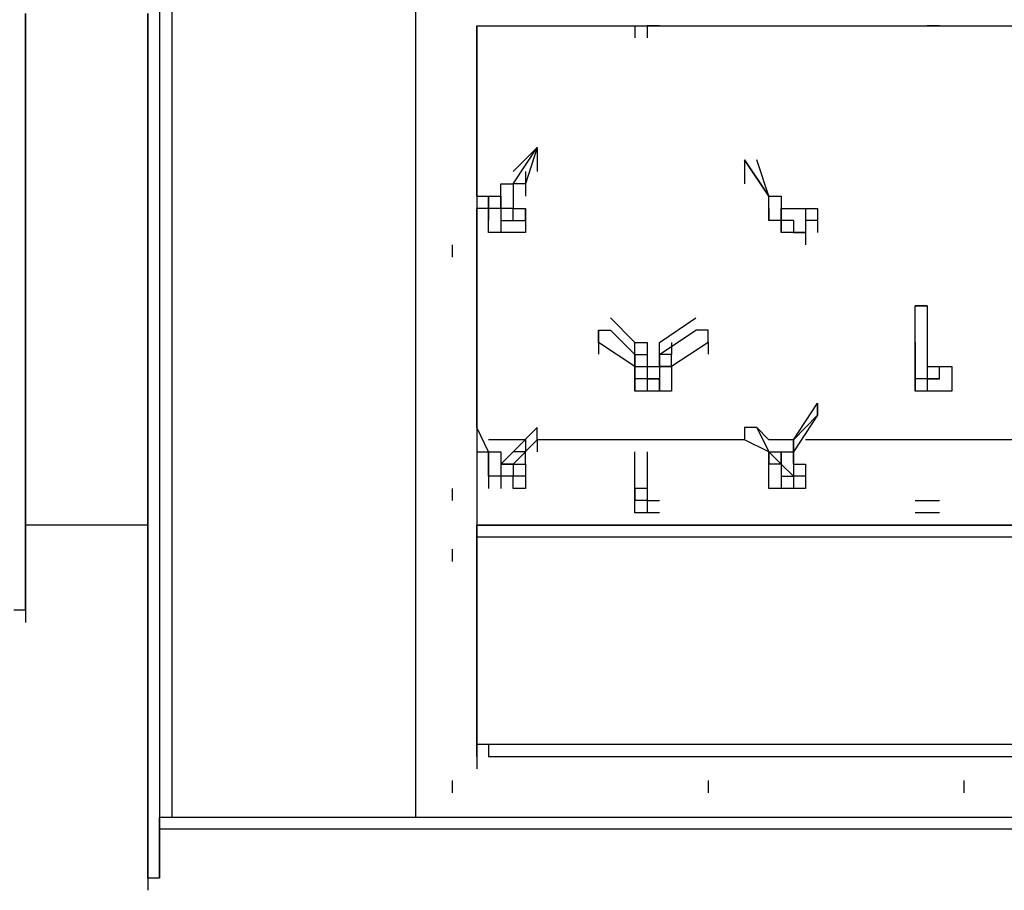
# Model space of a CAD drawing. Header units: inches. Extents: x -52 to 2304, y -1039 to 838.
# Tile 93 of 118: x 1053 to 1084, y 392 to 420. Entities that reach past the tile are written whole.
import ezdxf

# ---------------------------------------------------------------- set-up
doc = ezdxf.new("R2010")
doc.units = ezdxf.units.IN
doc.header["$MEASUREMENT"] = 0
doc.layers.add('DRYER-TRAIN', color=7, linetype='Continuous')

msp = doc.modelspace()

# ---------------------------------------------------------------- linework, layer by layer
at = {"layer": 'DRYER-TRAIN'}
for p, q in [((1065.288, 421.44), (1065.288, 393.936)), ((1057.032, 420.264), (1057.032, 419.472)), ((1057.428, 420.264), (1057.428, 419.472)), ((1052.712, 419.868), (1052.712, 419.088)), ((1052.712, 419.088), (1052.712, 419.868)), ((1052.712, 419.472), (1052.712, 419.868)), ((1052.712, 419.088), (1052.712, 419.868)), ((1056.648, 419.868), (1056.648, 419.088)), ((1056.648, 419.088), (1056.648, 419.868)), ((1056.648, 419.088), (1056.648, 419.868)), ((1057.032, 419.868), (1057.032, 419.088)), ((1052.712, 418.692), (1052.712, 419.472)), ((1057.032, 419.472), (1057.032, 418.692)), ((1057.428, 419.472), (1057.428, 419.088)), ((1067.256, 419.472), (1067.256, 419.088)), ((1067.256, 419.472), (1067.256, 419.088)), ((1067.256, 419.472), (1067.256, 419.088)), ((1067.256, 419.472), (1067.256, 419.088)), ((1067.256, 419.472), (1115.184, 419.472)), ((1067.256, 413.976), (1067.256, 419.472)), ((1067.256, 419.472), (1067.256, 403.368)), ((1067.256, 419.472), (1067.256, 419.088)), ((1072.356, 419.472), (1072.356, 419.088)), ((1072.356, 419.472), (1072.356, 419.088)), ((1072.356, 419.472), (1072.356, 419.088)), ((1072.752, 419.472), (1072.752, 419.088)), ((1073.148, 419.472), (1072.752, 419.472)), ((1073.148, 419.472), (1072.752, 419.472)), ((1072.752, 419.472), (1072.752, 419.088)), ((1082.184, 419.472), (1081.788, 419.472)), ((1052.712, 419.088), (1052.712, 418.296)), ((1052.712, 418.296), (1052.712, 419.088)), ((1052.712, 418.296), (1052.712, 419.088)), ((1056.648, 419.088), (1056.648, 418.692)), ((1056.648, 418.296), (1056.648, 419.088)), ((1056.648, 418.296), (1056.648, 419.088)), ((1057.032, 419.088), (1057.032, 418.692)), ((1057.428, 419.088), (1057.428, 418.296)), ((1052.712, 418.296), (1052.712, 418.692)), ((1056.648, 418.692), (1056.648, 417.912)), ((1057.032, 418.692), (1057.032, 417.912)), ((1057.032, 418.692), (1057.032, 417.912)), ((1052.712, 418.296), (1052.712, 417.912)), ((1052.712, 417.912), (1052.712, 418.296)), ((1052.712, 417.516), (1052.712, 418.296)), ((1052.712, 417.912), (1052.712, 418.296)), ((1056.648, 417.516), (1056.648, 418.296)), ((1056.648, 417.516), (1056.648, 418.296)), ((1057.428, 418.296), (1057.428, 417.516)), ((1052.712, 417.912), (1052.712, 417.12)), ((1052.712, 417.912), (1052.712, 417.516)), ((1052.712, 417.12), (1052.712, 417.912)), ((1052.712, 417.12), (1052.712, 417.912)), ((1056.648, 417.912), (1056.648, 417.12)), ((1057.032, 417.912), (1057.032, 417.12)), ((1057.032, 417.912), (1057.032, 417.12)), ((1052.712, 417.12), (1052.712, 417.516)), ((1056.648, 416.724), (1056.648, 417.516)), ((1056.648, 416.724), (1056.648, 417.516)), ((1057.428, 417.516), (1057.428, 416.724)), ((1052.712, 417.12), (1052.712, 416.724)), ((1052.712, 416.724), (1052.712, 417.12)), ((1052.712, 416.724), (1052.712, 417.12)), ((1052.712, 416.724), (1052.712, 417.12)), ((1056.648, 417.12), (1056.648, 416.34)), ((1057.032, 417.12), (1057.032, 416.34)), ((1057.032, 417.12), (1057.032, 416.724)), ((1057.032, 417.12), (1057.032, 416.724)), ((1052.712, 416.724), (1052.712, 415.944)), ((1052.712, 415.944), (1052.712, 416.724)), ((1052.712, 415.944), (1052.712, 416.724)), ((1052.712, 415.944), (1052.712, 416.724)), ((1056.648, 415.944), (1056.648, 416.724)), ((1056.648, 415.944), (1056.648, 416.724)), ((1057.032, 416.724), (1057.032, 415.944)), ((1057.428, 416.724), (1057.428, 416.34)), ((1056.648, 416.34), (1056.648, 415.548)), ((1057.032, 416.34), (1057.032, 415.548)), ((1057.428, 416.34), (1057.428, 415.548)), ((1052.712, 415.944), (1052.712, 415.548)), ((1052.712, 415.548), (1052.712, 415.944)), ((1052.712, 415.548), (1052.712, 415.944)), ((1052.712, 415.548), (1052.712, 415.944)), ((1056.648, 415.548), (1056.648, 415.944)), ((1056.648, 415.548), (1056.648, 415.944)), ((1057.032, 415.944), (1057.032, 415.152)), ((1052.712, 415.548), (1052.712, 414.768)), ((1052.712, 414.768), (1052.712, 415.548)), ((1052.712, 415.152), (1052.712, 415.548)), ((1052.712, 414.768), (1052.712, 415.548)), ((1056.648, 415.548), (1056.648, 415.152)), ((1056.648, 414.768), (1056.648, 415.548)), ((1056.648, 414.768), (1056.648, 415.548)), ((1057.032, 415.548), (1057.032, 415.152)), ((1057.428, 415.548), (1057.428, 414.768)), ((1068.432, 414.372), (1069.212, 415.548)), ((1068.432, 414.768), (1069.212, 415.548)), ((1068.432, 414.372), (1069.212, 415.548)), ((1069.212, 415.548), (1068.828, 414.372)), ((1069.212, 415.548), (1068.828, 414.372)), ((1069.212, 415.548), (1069.212, 415.152)), ((1052.712, 414.372), (1052.712, 415.152)), ((1056.648, 415.152), (1056.648, 414.372)), ((1057.032, 415.152), (1057.032, 414.372)), ((1057.032, 415.152), (1057.032, 414.768)), ((1069.212, 415.152), (1069.212, 414.768)), ((1069.212, 415.152), (1069.212, 414.768)), ((1075.896, 415.152), (1076.676, 413.976)), ((1076.676, 413.976), (1075.896, 415.152)), ((1075.896, 415.152), (1076.676, 413.976)), ((1075.896, 415.152), (1075.896, 414.768)), ((1076.676, 413.976), (1076.292, 415.152)), ((1076.676, 413.976), (1076.292, 415.152)), ((1052.712, 414.768), (1052.712, 414.372)), ((1052.712, 414.372), (1052.712, 414.768)), ((1052.712, 414.372), (1052.712, 414.768)), ((1056.648, 413.976), (1056.648, 414.768)), ((1056.648, 413.976), (1056.648, 414.768)), ((1057.032, 414.768), (1057.032, 413.976)), ((1057.428, 414.768), (1057.428, 414.372)), ((1068.828, 414.768), (1068.828, 414.372)), ((1075.896, 414.768), (1075.896, 414.372)), ((1052.712, 414.372), (1052.712, 413.58)), ((1052.712, 413.58), (1052.712, 414.372)), ((1052.712, 413.976), (1052.712, 414.372)), ((1052.712, 413.58), (1052.712, 414.372)), ((1056.648, 414.372), (1056.648, 413.58)), ((1057.032, 414.372), (1057.032, 413.58)), ((1057.428, 414.372), (1057.428, 413.58)), ((1068.036, 413.976), (1068.036, 414.372)), ((1068.036, 414.372), (1068.432, 414.372)), ((1068.036, 413.976), (1068.036, 414.372)), ((1068.036, 414.372), (1068.432, 414.372)), ((1068.828, 414.372), (1068.432, 414.372)), ((1068.432, 414.372), (1068.432, 413.976)), ((1068.828, 414.372), (1068.432, 414.372)), ((1068.432, 414.372), (1068.432, 413.976)), ((1068.828, 414.372), (1068.432, 414.372)), ((1068.432, 414.372), (1068.432, 413.976)), ((1068.828, 414.372), (1068.828, 413.976)), ((1052.712, 413.58), (1052.712, 413.976)), ((1056.648, 413.196), (1056.648, 413.976)), ((1056.648, 413.196), (1056.648, 413.976)), ((1057.032, 413.976), (1057.032, 413.196)), ((1067.256, 413.976), (1067.64, 413.976)), ((1067.256, 413.976), (1067.64, 413.976)), ((1067.256, 413.976), (1067.64, 413.976)), ((1067.64, 413.976), (1068.036, 413.976)), ((1067.64, 413.976), (1068.036, 413.976)), ((1067.64, 413.58), (1067.64, 413.976)), ((1067.64, 413.976), (1067.64, 413.58)), ((1067.64, 413.976), (1067.64, 413.58)), ((1067.64, 413.976), (1067.64, 413.58)), ((1067.64, 413.58), (1067.64, 413.976)), ((1067.64, 413.976), (1067.64, 413.58)), ((1068.036, 413.58), (1068.036, 413.976)), ((1068.036, 413.976), (1068.036, 413.58)), ((1068.036, 413.976), (1068.036, 413.58)), ((1068.036, 413.58), (1068.036, 413.976)), ((1068.036, 413.976), (1068.036, 413.58)), ((1068.036, 413.976), (1068.036, 413.58)), ((1068.432, 413.976), (1068.432, 413.58)), ((1068.432, 413.976), (1068.432, 413.58)), ((1068.432, 413.976), (1068.432, 413.58)), ((1068.432, 413.976), (1068.432, 413.58)), ((1068.432, 413.976), (1068.432, 413.58)), ((1068.432, 413.976), (1068.432, 413.58)), ((1068.432, 413.976), (1068.432, 413.58)), ((1068.432, 413.976), (1068.432, 413.58)), ((1068.432, 413.976), (1068.432, 413.58)), ((1068.432, 413.976), (1068.432, 413.58)), ((1068.432, 413.976), (1068.432, 413.58)), ((1076.676, 413.976), (1077.072, 413.976)), ((1076.676, 413.58), (1076.676, 413.976)), ((1076.676, 413.976), (1077.072, 413.976)), ((1076.676, 413.58), (1076.676, 413.976)), ((1077.072, 413.976), (1077.072, 413.58)), ((1077.072, 413.976), (1077.072, 413.58)), ((1052.712, 413.58), (1052.712, 413.196)), ((1052.712, 413.196), (1052.712, 413.58)), ((1052.712, 413.196), (1052.712, 413.58)), ((1052.712, 413.196), (1052.712, 413.58)), ((1056.648, 413.58), (1056.648, 412.8)), ((1057.032, 413.58), (1057.032, 412.8)), ((1057.428, 413.58), (1057.428, 412.8)), ((1067.64, 413.58), (1067.256, 413.58)), ((1067.64, 413.58), (1067.256, 413.58)), ((1067.256, 413.196), (1067.256, 413.58)), ((1067.64, 413.196), (1067.64, 413.58)), ((1067.64, 413.58), (1067.64, 413.196)), ((1067.64, 413.58), (1067.64, 413.196)), ((1067.64, 413.196), (1067.64, 413.58)), ((1067.64, 413.58), (1067.64, 413.196)), ((1068.036, 413.58), (1067.64, 413.58)), ((1068.036, 413.58), (1067.64, 413.58)), ((1067.64, 413.58), (1067.64, 413.196)), ((1068.036, 413.58), (1067.64, 413.58)), ((1068.036, 413.58), (1067.64, 413.58)), ((1068.432, 413.58), (1068.036, 413.58)), ((1068.036, 413.58), (1068.036, 413.196)), ((1068.036, 413.58), (1068.036, 413.196)), ((1068.432, 413.58), (1068.036, 413.58)), ((1068.036, 413.58), (1068.036, 413.196)), ((1068.036, 413.58), (1068.036, 413.196)), ((1068.432, 413.58), (1068.828, 413.58)), ((1068.432, 413.196), (1068.432, 413.58)), ((1068.432, 413.58), (1068.828, 413.58)), ((1068.432, 413.58), (1068.828, 413.58)), ((1068.432, 413.196), (1068.432, 413.58)), ((1068.828, 413.58), (1068.828, 413.196)), ((1068.828, 413.58), (1068.828, 413.196)), ((1068.828, 413.58), (1068.828, 413.196)), ((1068.828, 413.196), (1068.828, 413.58)), ((1068.828, 413.196), (1068.828, 413.58)), ((1076.676, 413.196), (1076.676, 413.58)), ((1076.676, 413.58), (1076.676, 413.196)), ((1076.676, 413.196), (1076.676, 413.58)), ((1076.676, 413.58), (1076.676, 413.196)), ((1076.676, 413.58), (1076.676, 413.196)), ((1076.676, 413.58), (1076.676, 413.196)), ((1076.676, 413.58), (1076.676, 413.196)), ((1076.676, 413.58), (1076.676, 413.196)), ((1076.676, 413.58), (1076.676, 413.196)), ((1077.072, 413.58), (1077.468, 413.58)), ((1077.072, 413.58), (1077.072, 413.196)), ((1077.072, 413.58), (1077.072, 413.196)), ((1077.072, 413.58), (1077.072, 413.196)), ((1077.072, 413.58), (1077.468, 413.58)), ((1077.072, 413.58), (1077.072, 413.196)), ((1077.072, 413.58), (1077.072, 413.196)), ((1077.072, 413.58), (1077.072, 413.196)), ((1077.072, 413.196), (1077.072, 413.58)), ((1077.072, 413.58), (1077.072, 413.196)), ((1077.072, 413.196), (1077.072, 413.58)), ((1077.468, 413.58), (1077.864, 413.58)), ((1077.468, 413.58), (1077.864, 413.58)), ((1077.864, 413.58), (1077.864, 413.196)), ((1077.864, 413.58), (1078.248, 413.58)), ((1077.864, 413.58), (1078.248, 413.58)), ((1077.864, 413.58), (1077.864, 413.196)), ((1077.864, 413.58), (1078.248, 413.58)), ((1078.248, 413.58), (1078.248, 413.196)), ((1078.248, 413.58), (1078.248, 413.196)), ((1052.712, 413.196), (1052.712, 412.8)), ((1052.712, 412.8), (1052.712, 413.196)), ((1052.712, 412.404), (1052.712, 413.196)), ((1052.712, 412.8), (1052.712, 413.196)), ((1056.648, 412.8), (1056.648, 413.196)), ((1056.648, 412.8), (1056.648, 413.196)), ((1057.032, 413.196), (1057.032, 412.8)), ((1067.256, 412.8), (1067.256, 413.196)), ((1067.64, 412.8), (1067.64, 413.196)), ((1067.64, 412.8), (1067.64, 413.196)), ((1068.036, 413.196), (1068.432, 413.196)), ((1068.036, 413.196), (1068.432, 413.196)), ((1068.036, 413.196), (1068.036, 412.8)), ((1068.036, 413.196), (1068.036, 412.8)), ((1068.432, 413.196), (1068.828, 413.196)), ((1068.432, 413.196), (1068.828, 413.196)), ((1068.828, 413.196), (1068.828, 412.8)), ((1068.828, 413.196), (1068.828, 412.8)), ((1077.072, 413.196), (1076.676, 413.196)), ((1077.072, 413.196), (1076.676, 413.196)), ((1077.468, 413.196), (1077.072, 413.196)), ((1077.072, 412.8), (1077.072, 413.196)), ((1077.072, 413.196), (1077.072, 412.8)), ((1077.072, 413.196), (1077.072, 412.8)), ((1077.072, 412.8), (1077.072, 413.196)), ((1077.468, 413.196), (1077.072, 413.196)), ((1077.072, 412.8), (1077.072, 413.196)), ((1077.072, 413.196), (1077.072, 412.8)), ((1077.468, 413.196), (1077.072, 413.196)), ((1077.072, 413.196), (1077.072, 412.8)), ((1077.072, 413.196), (1077.072, 412.8)), ((1077.468, 413.196), (1077.072, 413.196)), ((1077.468, 413.196), (1077.468, 412.8)), ((1077.468, 413.196), (1077.468, 412.8)), ((1077.468, 413.196), (1077.468, 412.8)), ((1077.468, 413.196), (1077.468, 412.8)), ((1077.468, 413.196), (1077.468, 412.8)), ((1077.468, 413.196), (1077.468, 412.8)), ((1077.468, 413.196), (1077.468, 412.8)), ((1077.468, 413.196), (1077.468, 412.8)), ((1077.468, 413.196), (1077.468, 412.8)), ((1077.468, 413.196), (1077.468, 412.8)), ((1077.864, 413.196), (1077.864, 412.8)), ((1078.248, 413.196), (1077.864, 413.196)), ((1077.864, 413.196), (1077.864, 412.8)), ((1078.248, 413.196), (1077.864, 413.196)), ((1078.248, 413.196), (1078.248, 412.8)), ((1078.248, 413.196), (1078.248, 412.8)), ((1052.712, 412.8), (1052.712, 412.008)), ((1052.712, 412.008), (1052.712, 412.8)), ((1052.712, 412.008), (1052.712, 412.8)), ((1056.648, 412.8), (1056.648, 412.404)), ((1056.648, 412.008), (1056.648, 412.8)), ((1056.648, 412.008), (1056.648, 412.8)), ((1057.032, 412.8), (1057.032, 412.404)), ((1057.032, 412.8), (1057.032, 412.008)), ((1057.428, 412.8), (1057.428, 412.404)), ((1067.256, 412.404), (1067.256, 412.8)), ((1068.036, 412.8), (1067.64, 412.8)), ((1068.036, 412.8), (1067.64, 412.8)), ((1068.432, 412.8), (1068.036, 412.8)), ((1068.432, 412.8), (1068.036, 412.8)), ((1068.828, 412.8), (1068.432, 412.8)), ((1068.828, 412.8), (1068.432, 412.8)), ((1077.468, 412.8), (1077.072, 412.8)), ((1077.468, 412.8), (1077.072, 412.8)), ((1077.468, 412.8), (1077.072, 412.8)), ((1077.864, 412.8), (1077.468, 412.8)), ((1077.864, 412.8), (1077.468, 412.8)), ((1077.864, 412.8), (1077.468, 412.8)), ((1077.468, 412.8), (1077.864, 412.8)), ((1077.468, 412.8), (1077.864, 412.8)), ((1077.864, 412.8), (1077.864, 412.404)), ((1052.712, 412.008), (1052.712, 412.404)), ((1056.648, 412.404), (1056.648, 411.624)), ((1057.032, 412.404), (1057.032, 411.624)), ((1057.428, 412.404), (1057.428, 411.624)), ((1066.464, 412.404), (1066.464, 412.008)), ((1066.464, 412.404), (1066.464, 412.008)), ((1067.256, 412.008), (1067.256, 412.404)), ((1052.712, 412.008), (1052.712, 411.624)), ((1052.712, 412.008), (1052.712, 411.228)), ((1052.712, 411.624), (1052.712, 412.008)), ((1052.712, 411.624), (1052.712, 412.008)), ((1052.712, 411.624), (1052.712, 412.008)), ((1056.648, 411.228), (1056.648, 412.008)), ((1056.648, 411.228), (1056.648, 412.008)), ((1057.032, 412.008), (1057.032, 411.228)), ((1067.256, 411.624), (1067.256, 412.008)), ((1052.712, 411.624), (1052.712, 411.228)), ((1052.712, 411.228), (1052.712, 411.624)), ((1052.712, 411.228), (1052.712, 411.624)), ((1052.712, 411.228), (1052.712, 411.624)), ((1056.648, 411.624), (1056.648, 410.832)), ((1057.032, 411.624), (1057.032, 410.832)), ((1057.428, 411.624), (1057.428, 410.832)), ((1067.256, 411.228), (1067.256, 411.624)), ((1052.712, 411.228), (1052.712, 410.436)), ((1052.712, 410.436), (1052.712, 411.228)), ((1052.712, 410.832), (1052.712, 411.228)), ((1052.712, 410.436), (1052.712, 411.228)), ((1056.648, 410.436), (1056.648, 411.228)), ((1056.648, 410.436), (1056.648, 411.228)), ((1057.032, 411.228), (1057.032, 410.832)), ((1067.256, 410.832), (1067.256, 411.228)), ((1052.712, 410.436), (1052.712, 410.832)), ((1056.648, 410.832), (1056.648, 410.436)), ((1057.032, 410.832), (1057.032, 410.436)), ((1057.032, 410.832), (1057.032, 410.052)), ((1057.428, 410.832), (1057.428, 410.436)), ((1067.256, 410.436), (1067.256, 410.832)), ((1052.712, 410.436), (1052.712, 410.052)), ((1052.712, 410.052), (1052.712, 410.436)), ((1052.712, 410.052), (1052.712, 410.436)), ((1052.712, 410.052), (1052.712, 410.436)), ((1056.648, 410.436), (1056.648, 409.656)), ((1056.648, 410.052), (1056.648, 410.436)), ((1056.648, 410.052), (1056.648, 410.436)), ((1057.032, 410.436), (1057.032, 409.656)), ((1057.032, 410.436), (1057.032, 410.052)), ((1057.428, 410.436), (1057.428, 409.656)), ((1067.256, 410.052), (1067.256, 410.436)), ((1081.392, 409.26), (1081.392, 410.436)), ((1081.392, 409.656), (1081.392, 410.436)), ((1081.392, 409.656), (1081.392, 410.436)), ((1081.392, 409.26), (1081.392, 410.436)), ((1081.392, 410.436), (1081.788, 410.436)), ((1081.788, 410.436), (1081.392, 410.436)), ((1081.788, 410.436), (1081.392, 410.436)), ((1081.788, 410.436), (1081.392, 410.436)), ((1081.392, 410.436), (1081.788, 410.436)), ((1081.788, 410.436), (1081.392, 410.436)), ((1081.788, 410.436), (1081.788, 409.26)), ((1081.788, 410.436), (1081.788, 409.26)), ((1052.712, 410.052), (1052.712, 409.656)), ((1052.712, 409.656), (1052.712, 410.052)), ((1052.712, 409.656), (1052.712, 410.052)), ((1052.712, 409.656), (1052.712, 410.052)), ((1056.648, 409.26), (1056.648, 410.052)), ((1056.648, 409.26), (1056.648, 410.052)), ((1057.032, 410.052), (1057.032, 409.656)), ((1067.256, 409.656), (1067.256, 410.052)), ((1071.576, 410.052), (1072.356, 409.26)), ((1071.576, 410.052), (1072.356, 409.26)), ((1073.148, 409.26), (1074.324, 410.052)), ((1073.148, 409.26), (1074.324, 410.052)), ((1052.712, 409.656), (1052.712, 409.26)), ((1052.712, 409.26), (1052.712, 409.656)), ((1052.712, 409.26), (1052.712, 409.656)), ((1052.712, 409.26), (1052.712, 409.656)), ((1056.648, 409.656), (1056.648, 409.26)), ((1057.032, 409.656), (1057.032, 409.26)), ((1057.032, 409.656), (1057.032, 408.864)), ((1057.428, 409.656), (1057.428, 409.26)), ((1067.256, 409.26), (1067.256, 409.656)), ((1071.18, 409.656), (1071.18, 409.26)), ((1071.18, 409.656), (1071.18, 409.26)), ((1071.18, 409.26), (1071.18, 409.656)), ((1071.18, 409.656), (1071.576, 409.656)), ((1071.18, 409.26), (1071.18, 409.656)), ((1071.18, 409.656), (1071.576, 409.656)), ((1071.576, 409.656), (1072.356, 408.864)), ((1071.576, 409.656), (1072.356, 408.864)), ((1073.148, 408.864), (1074.324, 409.656)), ((1073.148, 408.864), (1074.324, 409.656)), ((1074.72, 409.656), (1074.324, 409.656)), ((1074.72, 409.656), (1074.324, 409.656)), ((1074.72, 409.656), (1074.324, 409.656)), ((1074.72, 409.656), (1074.324, 409.656)), ((1074.72, 409.26), (1074.72, 409.656)), ((1074.72, 409.26), (1074.72, 409.656)), ((1081.788, 409.656), (1081.788, 409.26)), ((1081.788, 409.656), (1081.788, 409.26)), ((1052.712, 409.26), (1052.712, 408.864)), ((1052.712, 408.864), (1052.712, 409.26)), ((1052.712, 408.864), (1052.712, 409.26)), ((1052.712, 408.864), (1052.712, 409.26)), ((1056.648, 409.26), (1056.648, 408.48)), ((1056.648, 408.876), (1056.648, 409.26)), ((1056.648, 408.876), (1056.648, 409.26)), ((1057.032, 409.26), (1057.032, 408.48)), ((1057.428, 409.26), (1057.428, 408.48)), ((1067.256, 408.864), (1067.256, 409.26)), ((1072.356, 408.48), (1071.18, 409.26)), ((1072.356, 408.48), (1071.18, 409.26)), ((1071.18, 409.26), (1071.18, 408.876)), ((1071.18, 409.26), (1071.18, 408.876)), ((1072.356, 409.26), (1072.752, 409.26)), ((1072.356, 409.26), (1072.752, 409.26)), ((1072.356, 408.864), (1072.356, 409.26)), ((1072.356, 408.864), (1072.356, 409.26)), ((1072.752, 409.26), (1072.752, 408.864)), ((1072.752, 409.26), (1072.752, 408.864)), ((1073.148, 408.864), (1073.148, 409.26)), ((1073.148, 408.864), (1073.148, 409.26)), ((1074.72, 409.26), (1073.544, 408.48)), ((1074.72, 409.26), (1073.544, 408.48)), ((1073.544, 409.26), (1073.544, 408.864)), ((1074.72, 409.26), (1074.72, 408.876)), ((1074.72, 409.26), (1074.72, 408.876)), ((1081.392, 408.876), (1081.392, 409.26)), ((1081.392, 408.864), (1081.392, 409.26)), ((1081.392, 409.26), (1081.392, 408.864)), ((1081.392, 409.26), (1081.392, 408.864)), ((1081.788, 409.26), (1081.788, 408.876)), ((1081.788, 409.26), (1081.788, 408.864)), ((1081.788, 409.26), (1081.788, 408.876)), ((1081.788, 409.26), (1081.788, 408.864)), ((1081.788, 409.26), (1081.788, 408.864)), ((1081.788, 409.26), (1081.788, 408.864)), ((1052.712, 408.864), (1052.712, 408.084)), ((1052.712, 408.084), (1052.712, 408.864)), ((1052.712, 408.48), (1052.712, 408.864)), ((1052.712, 408.084), (1052.712, 408.864)), ((1056.648, 408.084), (1056.648, 408.876)), ((1056.648, 408.084), (1056.648, 408.876)), ((1057.032, 408.864), (1057.032, 408.48)), ((1067.256, 408.48), (1067.256, 408.864)), ((1072.356, 408.864), (1072.752, 408.864)), ((1072.356, 408.864), (1072.752, 408.864)), ((1072.356, 408.864), (1072.356, 408.48)), ((1072.356, 408.48), (1072.356, 408.864)), ((1072.356, 408.48), (1072.356, 408.864)), ((1072.752, 408.864), (1072.752, 408.48)), ((1072.752, 408.864), (1072.752, 408.48)), ((1072.752, 408.864), (1072.752, 408.48)), ((1072.752, 408.864), (1072.752, 408.48)), ((1073.148, 408.48), (1073.148, 408.864)), ((1073.148, 408.48), (1073.148, 408.864)), ((1073.148, 408.48), (1073.148, 408.864)), ((1073.148, 408.48), (1073.148, 408.864)), ((1073.148, 408.864), (1073.148, 408.48)), ((1073.544, 408.864), (1073.148, 408.864)), ((1073.544, 408.864), (1073.148, 408.864)), ((1073.544, 408.48), (1073.544, 408.864)), ((1073.544, 408.48), (1073.544, 408.864)), ((1081.392, 408.48), (1081.392, 408.876)), ((1081.392, 408.48), (1081.392, 408.876)), ((1081.392, 408.876), (1081.392, 408.48)), ((1081.392, 408.864), (1081.392, 408.48)), ((1081.392, 408.48), (1081.392, 408.864)), ((1081.392, 408.48), (1081.392, 408.864)), ((1081.392, 408.864), (1081.392, 408.48)), ((1081.392, 408.864), (1081.392, 408.48)), ((1081.392, 408.864), (1081.392, 408.48)), ((1081.392, 408.864), (1081.392, 408.48)), ((1081.788, 408.876), (1081.788, 408.48)), ((1081.788, 408.876), (1081.788, 408.48)), ((1081.788, 408.864), (1081.788, 408.48)), ((1081.788, 408.864), (1081.788, 408.48)), ((1081.788, 408.864), (1081.788, 408.48)), ((1081.788, 408.864), (1081.788, 408.48)), ((1052.712, 408.084), (1052.712, 408.48)), ((1056.648, 408.48), (1056.648, 408.084)), ((1057.032, 408.48), (1057.032, 408.084)), ((1057.032, 408.48), (1057.032, 407.688)), ((1057.428, 408.48), (1057.428, 408.084)), ((1067.256, 408.084), (1067.256, 408.48)), ((1072.356, 408.084), (1072.356, 408.48)), ((1072.356, 408.084), (1072.356, 408.48)), ((1072.356, 408.48), (1072.752, 408.48)), ((1072.356, 408.084), (1072.356, 408.48)), ((1072.356, 408.48), (1072.356, 408.084)), ((1072.356, 408.084), (1072.356, 408.48)), ((1072.356, 408.48), (1072.752, 408.48)), ((1072.356, 408.084), (1072.356, 408.48)), ((1072.356, 408.48), (1072.356, 408.084)), ((1072.356, 408.084), (1072.356, 408.48)), ((1072.356, 408.48), (1072.752, 408.48)), ((1072.356, 408.48), (1072.356, 408.084)), ((1072.356, 408.48), (1072.752, 408.48)), ((1072.356, 408.48), (1072.356, 408.084)), ((1072.752, 408.48), (1072.752, 408.084)), ((1072.752, 408.48), (1073.148, 408.48)), ((1072.752, 408.48), (1073.148, 408.48)), ((1072.752, 408.48), (1072.752, 408.084)), ((1072.752, 408.48), (1072.752, 408.084)), ((1072.752, 408.48), (1072.752, 408.084)), ((1073.148, 408.48), (1073.148, 408.084)), ((1073.148, 408.48), (1073.544, 408.48)), ((1073.148, 408.48), (1073.544, 408.48)), ((1073.148, 408.48), (1073.148, 408.084)), ((1073.148, 408.48), (1073.148, 408.084)), ((1073.544, 408.48), (1073.148, 408.48)), ((1073.544, 408.48), (1073.148, 408.48)), ((1073.148, 408.48), (1073.148, 408.084)), ((1073.544, 408.48), (1073.544, 408.084)), ((1073.544, 408.48), (1073.544, 408.084)), ((1073.544, 408.48), (1073.544, 408.084)), ((1073.544, 408.48), (1073.544, 408.084)), ((1073.544, 408.48), (1073.544, 408.084)), ((1073.544, 408.48), (1073.544, 408.084)), ((1073.544, 408.48), (1073.544, 408.084)), ((1073.544, 408.48), (1073.544, 408.084)), ((1073.544, 408.48), (1073.544, 408.084)), ((1073.544, 408.48), (1073.544, 408.084)), ((1081.392, 408.084), (1081.392, 408.48)), ((1081.392, 408.084), (1081.392, 408.48)), ((1081.392, 408.48), (1081.392, 408.084)), ((1081.392, 408.48), (1081.392, 408.084)), ((1081.392, 408.084), (1081.392, 408.48)), ((1081.392, 408.084), (1081.392, 408.48)), ((1081.392, 408.48), (1081.392, 408.084)), ((1081.392, 408.48), (1081.392, 408.084)), ((1081.392, 408.48), (1081.392, 408.084)), ((1081.392, 408.48), (1081.392, 408.084)), ((1081.392, 408.48), (1081.392, 408.084)), ((1081.788, 408.48), (1082.184, 408.48)), ((1081.788, 408.48), (1081.788, 408.084)), ((1081.788, 408.48), (1081.788, 408.084)), ((1081.788, 408.48), (1082.184, 408.48)), ((1081.788, 408.48), (1081.788, 408.084)), ((1081.788, 408.48), (1081.788, 408.084)), ((1081.788, 408.48), (1081.788, 408.084)), ((1081.788, 408.48), (1081.788, 408.084)), ((1081.788, 408.48), (1081.788, 408.084)), ((1082.184, 408.48), (1082.58, 408.48)), ((1082.184, 408.48), (1082.58, 408.48)), ((1082.184, 408.084), (1082.184, 408.48)), ((1082.58, 408.48), (1082.58, 408.084)), ((1082.58, 408.48), (1082.58, 408.084)), ((1052.712, 408.084), (1052.712, 407.688)), ((1052.712, 407.688), (1052.712, 408.084)), ((1052.712, 407.688), (1052.712, 408.084)), ((1052.712, 407.688), (1052.712, 408.084)), ((1056.648, 408.084), (1056.648, 407.304)), ((1056.648, 407.304), (1056.648, 408.084)), ((1056.648, 407.304), (1056.648, 408.084)), ((1057.032, 408.084), (1057.032, 407.304)), ((1057.428, 408.084), (1057.428, 407.304)), ((1067.256, 407.688), (1067.256, 408.084)), ((1072.356, 407.688), (1072.356, 408.084)), ((1072.752, 408.084), (1072.356, 408.084)), ((1072.356, 408.084), (1072.356, 407.688)), ((1072.356, 407.688), (1072.356, 408.084)), ((1072.356, 408.084), (1072.356, 407.688)), ((1072.752, 408.084), (1072.356, 408.084)), ((1072.356, 408.084), (1072.356, 407.688)), ((1072.356, 407.688), (1072.356, 408.084)), ((1072.356, 408.084), (1072.356, 407.688)), ((1072.356, 407.688), (1072.356, 408.084)), ((1072.356, 408.084), (1072.356, 407.688)), ((1072.356, 408.084), (1072.356, 407.688)), ((1072.752, 408.084), (1073.148, 408.084)), ((1073.148, 408.084), (1072.752, 408.084)), ((1072.752, 408.084), (1072.752, 407.688)), ((1073.148, 408.084), (1072.752, 408.084)), ((1072.752, 408.084), (1072.752, 407.688)), ((1072.752, 408.084), (1073.148, 408.084)), ((1073.148, 408.084), (1073.148, 407.688)), ((1073.148, 407.688), (1073.148, 408.084)), ((1073.148, 408.084), (1073.148, 407.688)), ((1073.148, 407.688), (1073.148, 408.084)), ((1073.148, 408.084), (1073.148, 407.688)), ((1073.544, 408.084), (1073.544, 407.688)), ((1073.544, 408.084), (1073.544, 407.688)), ((1073.544, 408.084), (1073.544, 407.688)), ((1073.544, 408.084), (1073.544, 407.688)), ((1073.544, 408.084), (1073.544, 407.688)), ((1073.544, 408.084), (1073.544, 407.688)), ((1073.544, 408.084), (1073.544, 407.688)), ((1081.788, 408.084), (1081.392, 408.084)), ((1081.392, 407.688), (1081.392, 408.084)), ((1081.788, 408.084), (1081.392, 408.084)), ((1081.392, 407.688), (1081.392, 408.084)), ((1081.392, 408.084), (1081.392, 407.688)), ((1081.392, 408.084), (1081.392, 407.688)), ((1081.788, 408.084), (1082.184, 408.084)), ((1082.184, 408.084), (1081.788, 408.084)), ((1081.788, 408.084), (1081.788, 407.688)), ((1081.788, 408.084), (1082.184, 408.084)), ((1082.184, 408.084), (1081.788, 408.084)), ((1081.788, 408.084), (1081.788, 407.688)), ((1081.788, 408.084), (1081.788, 407.688)), ((1082.58, 408.084), (1082.58, 407.688)), ((1082.58, 408.084), (1082.58, 407.688)), ((1052.712, 407.688), (1052.712, 407.304)), ((1052.712, 407.304), (1052.712, 407.688)), ((1052.712, 407.304), (1052.712, 407.688)), ((1052.712, 407.304), (1052.712, 407.688)), ((1057.032, 407.688), (1057.032, 407.304)), ((1067.256, 407.304), (1067.256, 407.688)), ((1072.752, 407.688), (1072.356, 407.688)), ((1072.752, 407.688), (1072.356, 407.688)), ((1073.148, 407.688), (1072.752, 407.688)), ((1073.148, 407.688), (1072.752, 407.688)), ((1073.544, 407.688), (1073.148, 407.688)), ((1073.544, 407.688), (1073.148, 407.688)), ((1073.544, 407.688), (1073.148, 407.688)), ((1073.544, 407.688), (1073.148, 407.688)), ((1081.788, 407.688), (1081.392, 407.688)), ((1081.788, 407.688), (1081.392, 407.688)), ((1082.184, 407.688), (1081.788, 407.688)), ((1082.184, 407.688), (1081.788, 407.688)), ((1082.58, 407.688), (1082.184, 407.688)), ((1082.58, 407.688), (1082.184, 407.688)), ((1052.712, 407.304), (1052.712, 406.908)), ((1052.712, 406.908), (1052.712, 407.304)), ((1052.712, 406.908), (1052.712, 407.304)), ((1052.712, 406.908), (1052.712, 407.304)), ((1056.648, 407.304), (1056.648, 406.512)), ((1056.648, 406.908), (1056.648, 407.304)), ((1056.648, 406.908), (1056.648, 407.304)), ((1057.032, 407.304), (1057.032, 406.512)), ((1057.032, 407.304), (1057.032, 406.512)), ((1057.428, 407.304), (1057.428, 406.908)), ((1067.256, 406.908), (1067.256, 407.304)), ((1077.468, 406.116), (1078.248, 407.304)), ((1077.468, 406.116), (1078.248, 407.304)), ((1078.248, 406.908), (1078.248, 407.304)), ((1078.248, 406.908), (1078.248, 407.304)), ((1078.248, 406.908), (1078.248, 407.304)), ((1078.248, 407.304), (1078.248, 406.908)), ((1078.248, 406.908), (1078.248, 407.304)), ((1078.248, 407.304), (1078.248, 406.908)), ((1052.712, 406.908), (1052.712, 406.512)), ((1052.712, 406.908), (1052.712, 406.512)), ((1052.712, 406.512), (1052.712, 406.908)), ((1052.712, 406.512), (1052.712, 406.908)), ((1052.712, 406.512), (1052.712, 406.908)), ((1056.648, 406.116), (1056.648, 406.908)), ((1056.648, 406.116), (1056.648, 406.908)), ((1057.428, 406.908), (1057.428, 406.512)), ((1067.256, 406.512), (1067.256, 406.908)), ((1077.468, 406.116), (1078.248, 406.908)), ((1078.248, 406.908), (1077.468, 405.732)), ((1077.468, 406.116), (1078.248, 406.908)), ((1078.248, 406.908), (1077.468, 405.732)), ((1052.712, 406.512), (1052.712, 406.116)), ((1052.712, 406.116), (1052.712, 406.512)), ((1052.712, 406.116), (1052.712, 406.512)), ((1052.712, 406.116), (1052.712, 406.512)), ((1056.648, 406.512), (1056.648, 406.116)), ((1057.032, 406.512), (1057.032, 406.116)), ((1057.032, 406.512), (1057.032, 406.116)), ((1057.428, 406.512), (1057.428, 405.732)), ((1067.64, 405.732), (1067.256, 406.512)), ((1067.64, 405.732), (1067.256, 406.512)), ((1068.432, 405.732), (1069.212, 406.512)), ((1068.432, 405.732), (1069.212, 406.512)), ((1069.212, 406.116), (1069.212, 406.512)), ((1069.212, 406.116), (1069.212, 406.512)), ((1069.212, 406.116), (1069.212, 406.512)), ((1069.212, 406.116), (1069.212, 406.512)), ((1075.896, 406.512), (1075.896, 406.116)), ((1076.292, 406.512), (1075.896, 406.512)), ((1075.896, 406.512), (1075.896, 406.116)), ((1076.292, 406.512), (1075.896, 406.512)), ((1075.896, 406.512), (1075.896, 406.116)), ((1076.292, 406.512), (1076.676, 406.116)), ((1076.292, 406.512), (1076.676, 406.116)), ((1076.292, 406.512), (1076.676, 405.732)), ((1076.292, 406.512), (1076.676, 405.732)), ((1052.712, 406.116), (1052.712, 405.732)), ((1052.712, 405.732), (1052.712, 406.116)), ((1052.712, 405.732), (1052.712, 406.116)), ((1052.712, 405.732), (1052.712, 406.116)), ((1056.648, 406.116), (1056.648, 405.732)), ((1056.648, 405.732), (1056.648, 406.116)), ((1056.648, 405.732), (1056.648, 406.116)), ((1057.032, 406.116), (1057.032, 405.732)), ((1057.032, 406.116), (1057.032, 405.732)), ((1068.828, 406.116), (1067.64, 406.116)), ((1068.432, 405.336), (1069.212, 406.116)), ((1068.432, 405.336), (1069.212, 406.116)), ((1068.828, 406.116), (1068.828, 405.732)), ((1068.828, 406.116), (1068.828, 405.732)), ((1069.212, 406.116), (1069.212, 405.732)), ((1069.212, 406.116), (1069.212, 405.732)), ((1075.896, 406.116), (1069.212, 406.116)), ((1076.676, 405.732), (1075.896, 406.116)), ((1076.676, 405.732), (1075.896, 406.116)), ((1077.468, 406.116), (1076.676, 406.116)), ((1077.468, 405.732), (1077.468, 406.116)), ((1077.468, 405.732), (1077.468, 406.116)), ((1077.468, 406.116), (1077.468, 405.732)), ((1077.468, 406.116), (1077.468, 405.732)), ((1085.328, 406.116), (1077.864, 406.116)), ((1052.712, 405.732), (1052.712, 405.336)), ((1052.712, 405.336), (1052.712, 405.732)), ((1052.712, 405.336), (1052.712, 405.732)), ((1052.712, 405.336), (1052.712, 405.732)), ((1056.648, 405.732), (1056.648, 404.94)), ((1056.648, 404.94), (1056.648, 405.732)), ((1056.648, 404.94), (1056.648, 405.732)), ((1057.032, 405.732), (1057.032, 404.94)), ((1057.032, 405.732), (1057.032, 404.94)), ((1057.428, 405.732), (1057.428, 405.336)), ((1067.256, 405.732), (1067.64, 405.732)), ((1067.256, 405.732), (1067.64, 405.732)), ((1067.256, 405.732), (1067.256, 403.368)), ((1067.64, 405.732), (1068.036, 405.732)), ((1067.64, 405.336), (1067.64, 405.732)), ((1067.64, 405.732), (1068.036, 405.732)), ((1067.64, 405.336), (1067.64, 405.732)), ((1067.64, 405.732), (1067.64, 405.336)), ((1067.64, 405.732), (1067.64, 405.336)), ((1068.036, 405.732), (1068.036, 405.336)), ((1068.036, 405.336), (1068.432, 405.732)), ((1068.036, 405.732), (1068.036, 405.336)), ((1068.036, 405.336), (1068.432, 405.732)), ((1068.828, 405.732), (1068.432, 405.732)), ((1068.828, 405.732), (1068.432, 405.732)), ((1068.828, 405.336), (1068.828, 405.732)), ((1068.828, 405.336), (1068.828, 405.732)), ((1072.356, 404.544), (1072.356, 405.732)), ((1072.356, 404.544), (1072.356, 405.732)), ((1072.752, 405.732), (1072.752, 404.544)), ((1072.752, 405.732), (1072.752, 404.544)), ((1076.676, 405.336), (1076.676, 405.732)), ((1076.676, 405.732), (1077.072, 405.732)), ((1076.676, 405.336), (1076.676, 405.732)), ((1076.676, 405.732), (1077.072, 405.732)), ((1077.072, 405.336), (1076.676, 405.732)), ((1076.676, 405.732), (1076.676, 405.336)), ((1076.676, 405.732), (1076.676, 405.336)), ((1077.072, 405.336), (1076.676, 405.732)), ((1076.676, 405.732), (1076.676, 405.336)), ((1076.676, 405.732), (1076.676, 405.336)), ((1077.072, 405.336), (1077.072, 405.732)), ((1077.072, 405.732), (1077.468, 405.732)), ((1077.072, 405.732), (1077.072, 405.336)), ((1077.072, 405.336), (1077.072, 405.732)), ((1077.072, 405.732), (1077.468, 405.732)), ((1077.072, 405.732), (1077.072, 405.336)), ((1077.468, 405.336), (1077.468, 405.732)), ((1077.468, 405.336), (1077.468, 405.732)), ((1077.468, 405.732), (1077.468, 405.336)), ((1077.468, 405.732), (1077.468, 405.336)), ((1052.712, 405.336), (1052.712, 404.94)), ((1052.712, 404.94), (1052.712, 405.336)), ((1052.712, 404.94), (1052.712, 405.336)), ((1052.712, 404.94), (1052.712, 405.336)), ((1057.428, 405.336), (1057.428, 404.94)), ((1067.64, 404.94), (1067.64, 405.336)), ((1067.64, 404.94), (1067.64, 405.336)), ((1067.64, 405.336), (1067.64, 404.94)), ((1067.64, 405.336), (1067.64, 404.94)), ((1067.64, 405.336), (1067.64, 404.94)), ((1068.036, 405.336), (1068.432, 405.336)), ((1068.036, 405.336), (1068.036, 404.94)), ((1068.036, 405.336), (1068.036, 404.94)), ((1068.036, 405.336), (1068.432, 405.336)), ((1068.036, 405.336), (1068.036, 404.94)), ((1068.036, 405.336), (1068.036, 404.94)), ((1068.432, 405.336), (1068.036, 405.336)), ((1068.432, 405.336), (1068.036, 405.336)), ((1068.432, 405.336), (1068.828, 405.336)), ((1068.432, 405.336), (1068.432, 404.94)), ((1068.432, 405.336), (1068.828, 405.336)), ((1068.432, 405.336), (1068.432, 404.94)), ((1068.432, 405.336), (1068.828, 405.336)), ((1068.432, 405.336), (1068.828, 405.336)), ((1068.828, 405.336), (1068.828, 404.94)), ((1068.828, 405.336), (1068.828, 404.94)), ((1076.676, 404.94), (1076.676, 405.336)), ((1076.676, 404.94), (1076.676, 405.336)), ((1077.072, 405.336), (1076.676, 405.336)), ((1077.072, 405.336), (1076.676, 405.336)), ((1077.468, 404.94), (1077.072, 405.336)), ((1077.072, 405.336), (1077.072, 404.94)), ((1077.072, 405.336), (1077.072, 404.94)), ((1077.468, 404.94), (1077.072, 405.336)), ((1077.072, 405.336), (1077.072, 404.94)), ((1077.072, 405.336), (1077.072, 404.94)), ((1077.468, 405.336), (1077.864, 405.336)), ((1077.468, 405.336), (1077.864, 405.336)), ((1077.468, 405.336), (1077.468, 404.94)), ((1077.468, 405.336), (1077.468, 404.94)), ((1077.864, 405.336), (1077.864, 404.94)), ((1077.864, 405.336), (1077.864, 404.94)), ((1052.712, 404.94), (1052.712, 404.544)), ((1052.712, 404.544), (1052.712, 404.94)), ((1052.712, 404.544), (1052.712, 404.94)), ((1052.712, 404.544), (1052.712, 404.94)), ((1056.648, 404.94), (1056.648, 404.544)), ((1056.648, 404.544), (1056.648, 404.94)), ((1056.648, 404.544), (1056.648, 404.94)), ((1057.032, 404.94), (1057.032, 404.544)), ((1057.032, 404.94), (1057.032, 404.544)), ((1057.428, 404.94), (1057.428, 404.16)), ((1068.036, 404.94), (1067.64, 404.94)), ((1068.036, 404.94), (1067.64, 404.94)), ((1067.64, 404.94), (1067.64, 404.544)), ((1068.432, 404.94), (1068.036, 404.94)), ((1068.432, 404.94), (1068.036, 404.94)), ((1068.036, 404.94), (1068.036, 404.544)), ((1068.036, 404.94), (1068.036, 404.544)), ((1068.828, 404.94), (1068.432, 404.94)), ((1068.432, 404.544), (1068.432, 404.94)), ((1068.828, 404.94), (1068.432, 404.94)), ((1068.432, 404.544), (1068.432, 404.94)), ((1068.828, 404.94), (1068.828, 404.544)), ((1068.828, 404.94), (1068.828, 404.544)), ((1068.828, 404.94), (1068.828, 404.544)), ((1076.676, 404.544), (1076.676, 404.94)), ((1076.676, 404.544), (1076.676, 404.94)), ((1077.072, 404.94), (1077.468, 404.94)), ((1077.072, 404.94), (1077.468, 404.94)), ((1077.072, 404.94), (1077.072, 404.544)), ((1077.072, 404.94), (1077.072, 404.544)), ((1077.864, 404.94), (1077.468, 404.94)), ((1077.864, 404.94), (1077.468, 404.94)), ((1077.468, 404.94), (1077.468, 404.544)), ((1077.468, 404.94), (1077.468, 404.544)), ((1077.864, 404.94), (1077.864, 404.544)), ((1077.864, 404.94), (1077.864, 404.544)), ((1077.864, 404.94), (1077.864, 404.544)), ((1052.712, 404.544), (1052.712, 404.16)), ((1052.712, 404.16), (1052.712, 404.544)), ((1052.712, 404.16), (1052.712, 404.544)), ((1052.712, 404.16), (1052.712, 404.544)), ((1056.648, 404.544), (1056.648, 403.764)), ((1056.648, 404.16), (1056.648, 404.544)), ((1056.648, 404.16), (1056.648, 404.544)), ((1057.032, 404.544), (1057.032, 403.764)), ((1057.032, 404.544), (1057.032, 404.16)), ((1057.032, 404.544), (1057.032, 404.16)), ((1066.464, 404.544), (1066.464, 404.16)), ((1066.464, 404.544), (1066.464, 404.16)), ((1068.828, 404.544), (1068.432, 404.544)), ((1068.828, 404.544), (1068.432, 404.544)), ((1072.356, 404.544), (1072.356, 404.16)), ((1072.356, 404.16), (1072.356, 404.544)), ((1072.356, 404.544), (1072.356, 404.16)), ((1072.356, 404.16), (1072.356, 404.544)), ((1072.356, 404.544), (1072.356, 404.16)), ((1072.356, 404.544), (1072.356, 404.16)), ((1072.752, 404.544), (1072.356, 404.544)), ((1072.752, 404.544), (1072.752, 404.16)), ((1072.752, 404.544), (1072.752, 404.16)), ((1077.072, 404.544), (1076.676, 404.544)), ((1077.072, 404.544), (1076.676, 404.544)), ((1077.468, 404.544), (1077.072, 404.544)), ((1077.468, 404.544), (1077.072, 404.544)), ((1077.864, 404.544), (1077.468, 404.544)), ((1077.864, 404.544), (1077.468, 404.544)), ((1052.712, 404.16), (1052.712, 403.764)), ((1052.712, 403.764), (1052.712, 404.16)), ((1052.712, 403.764), (1052.712, 404.16)), ((1052.712, 403.764), (1052.712, 404.16)), ((1056.648, 403.368), (1056.648, 404.16)), ((1056.648, 403.368), (1056.648, 404.16)), ((1057.032, 404.16), (1057.032, 403.368)), ((1057.428, 404.16), (1057.428, 403.764)), ((1072.356, 403.764), (1072.356, 404.16)), ((1072.356, 403.764), (1072.356, 404.16)), ((1072.752, 404.16), (1072.356, 404.16)), ((1072.752, 404.16), (1073.148, 404.16)), ((1072.752, 404.16), (1072.752, 403.764)), ((1072.752, 404.16), (1072.752, 403.764)), ((1081.392, 404.16), (1082.184, 404.16)), ((1052.712, 403.764), (1052.712, 403.368)), ((1052.712, 403.764), (1052.712, 402.972)), ((1052.712, 403.368), (1052.712, 403.764)), ((1052.712, 403.368), (1052.712, 403.764)), ((1052.712, 403.368), (1052.712, 403.764)), ((1056.648, 403.764), (1056.648, 403.368)), ((1057.032, 403.764), (1057.032, 403.368)), ((1057.428, 403.764), (1057.428, 403.368)), ((1072.752, 403.764), (1072.356, 403.764)), ((1072.752, 403.764), (1072.356, 403.764)), ((1073.148, 403.764), (1072.752, 403.764)), ((1082.184, 403.764), (1081.392, 403.764)), ((1052.712, 403.368), (1052.712, 402.972)), ((1052.712, 402.972), (1052.712, 403.368)), ((1052.712, 400.62), (1052.712, 403.368)), ((1052.712, 402.972), (1052.712, 403.368)), ((1056.648, 403.368), (1052.712, 403.368)), ((1056.648, 403.368), (1056.648, 402.972)), ((1056.648, 402.972), (1056.648, 403.368)), ((1056.648, 402.972), (1056.648, 403.368)), ((1057.032, 403.368), (1057.032, 402.972)), ((1057.032, 403.368), (1057.032, 402.972)), ((1057.428, 403.368), (1057.428, 402.972)), ((1067.256, 395.904), (1067.256, 403.368)), ((1067.256, 396.3), (1067.256, 403.368)), ((1067.256, 403.368), (1067.256, 402.972)), ((1067.256, 403.368), (1067.256, 402.972)), ((1067.256, 403.368), (1115.184, 403.368)), ((1115.184, 403.368), (1067.256, 403.368)), ((1052.712, 402.972), (1052.712, 402.588)), ((1052.712, 402.588), (1052.712, 402.972)), ((1052.712, 402.588), (1052.712, 402.972)), ((1056.648, 402.972), (1056.648, 402.192)), ((1056.648, 402.588), (1056.648, 402.972)), ((1056.648, 402.588), (1056.648, 402.972)), ((1057.032, 402.972), (1057.032, 402.192)), ((1057.032, 402.972), (1057.032, 402.588)), ((1057.428, 402.972), (1057.428, 402.192)), ((1067.256, 402.972), (1067.256, 402.588)), ((1103.796, 402.972), (1067.256, 402.972)), ((1052.712, 402.588), (1052.712, 402.192)), ((1052.712, 402.192), (1052.712, 402.588)), ((1052.712, 402.192), (1052.712, 402.588)), ((1056.648, 401.796), (1056.648, 402.588)), ((1056.648, 401.796), (1056.648, 402.588)), ((1057.032, 402.588), (1057.032, 402.192)), ((1066.464, 402.588), (1066.464, 402.192)), ((1066.464, 402.588), (1066.464, 402.192)), ((1067.256, 402.588), (1067.256, 402.192)), ((1052.712, 402.192), (1052.712, 401.796)), ((1052.712, 401.796), (1052.712, 402.192)), ((1052.712, 401.796), (1052.712, 402.192)), ((1056.648, 402.192), (1056.648, 401.796)), ((1057.032, 402.192), (1057.032, 401.796)), ((1057.032, 402.192), (1057.032, 401.796)), ((1057.428, 402.192), (1057.428, 401.796)), ((1067.256, 402.192), (1067.256, 401.796)), ((1052.712, 401.796), (1052.712, 401.4)), ((1052.712, 401.796), (1052.712, 401.4)), ((1052.712, 401.4), (1052.712, 401.796)), ((1052.712, 401.4), (1052.712, 401.796)), ((1056.648, 401.796), (1056.648, 401.4)), ((1056.648, 401.4), (1056.648, 401.796)), ((1056.648, 401.4), (1056.648, 401.796)), ((1057.032, 401.796), (1057.032, 401.4)), ((1057.032, 401.796), (1057.032, 401.4)), ((1057.428, 401.796), (1057.428, 401.4)), ((1067.256, 401.796), (1067.256, 401.4)), ((1052.712, 401.4), (1052.712, 401.016)), ((1052.712, 401.016), (1052.712, 401.4)), ((1052.712, 401.016), (1052.712, 401.4)), ((1056.648, 401.4), (1056.648, 401.016)), ((1056.648, 401.016), (1056.648, 401.4)), ((1056.648, 401.016), (1056.648, 401.4)), ((1057.032, 401.4), (1057.032, 401.016)), ((1057.032, 401.4), (1057.032, 400.62)), ((1057.428, 401.4), (1057.428, 401.016)), ((1067.256, 401.4), (1067.256, 401.016)), ((1052.712, 401.016), (1052.712, 400.62)), ((1052.712, 400.62), (1052.712, 401.016)), ((1052.712, 400.62), (1052.712, 401.016)), ((1056.648, 401.016), (1056.648, 400.224)), ((1056.648, 400.62), (1056.648, 401.016)), ((1056.648, 400.62), (1056.648, 401.016)), ((1057.032, 401.016), (1057.032, 400.224)), ((1057.428, 401.016), (1057.428, 400.62)), ((1067.256, 401.016), (1067.256, 400.62)), ((1052.712, 400.62), (1052.328, 400.62)), ((1052.712, 400.62), (1052.712, 400.224)), ((1056.648, 399.828), (1056.648, 400.62)), ((1056.648, 399.828), (1056.648, 400.62)), ((1057.032, 400.62), (1057.032, 400.224)), ((1057.428, 400.62), (1057.428, 400.224)), ((1067.256, 400.62), (1067.256, 400.224)), ((1056.648, 400.224), (1056.648, 399.828)), ((1057.032, 400.224), (1057.032, 399.828)), ((1057.032, 400.224), (1057.032, 399.828)), ((1057.428, 400.224), (1057.428, 399.828)), ((1067.256, 400.224), (1067.256, 399.828)), ((1056.648, 399.828), (1056.648, 399.444)), ((1056.648, 399.444), (1056.648, 399.828)), ((1056.648, 399.444), (1056.648, 399.828)), ((1057.032, 399.828), (1057.032, 399.444)), ((1057.032, 399.828), (1057.032, 399.048)), ((1057.032, 399.828), (1057.032, 399.444)), ((1057.428, 399.828), (1057.428, 399.444)), ((1067.256, 399.828), (1067.256, 399.444)), ((1056.648, 399.444), (1056.648, 399.048)), ((1056.648, 399.048), (1056.648, 399.444)), ((1056.648, 399.048), (1056.648, 399.444)), ((1057.032, 399.444), (1057.032, 399.048)), ((1057.032, 399.444), (1057.032, 399.048)), ((1057.428, 399.444), (1057.428, 399.048)), ((1067.256, 399.444), (1067.256, 399.048)), ((1056.648, 399.048), (1056.648, 398.652)), ((1056.648, 398.652), (1056.648, 399.048)), ((1056.648, 398.652), (1056.648, 399.048)), ((1057.032, 399.048), (1057.032, 398.652)), ((1057.032, 399.048), (1057.032, 398.652)), ((1057.428, 399.048), (1057.428, 398.652)), ((1067.256, 399.048), (1067.256, 398.652)), ((1056.648, 398.652), (1056.648, 398.268)), ((1056.648, 398.268), (1056.648, 398.652)), ((1056.648, 398.268), (1056.648, 398.652)), ((1057.032, 398.652), (1057.032, 398.268)), ((1057.032, 398.652), (1057.032, 398.268)), ((1057.428, 398.652), (1057.428, 398.268)), ((1067.256, 398.652), (1067.256, 398.268)), ((1056.648, 398.268), (1056.648, 397.872)), ((1056.648, 397.872), (1056.648, 398.268)), ((1056.648, 397.872), (1056.648, 398.268)), ((1057.032, 398.268), (1057.032, 397.872)), ((1057.032, 398.268), (1057.032, 397.872)), ((1057.428, 398.268), (1057.428, 397.872)), ((1067.256, 398.268), (1067.256, 397.872)), ((1056.648, 397.872), (1056.648, 397.476)), ((1056.648, 397.476), (1056.648, 397.872)), ((1056.648, 397.476), (1056.648, 397.872)), ((1057.032, 397.872), (1057.032, 397.476)), ((1057.032, 397.872), (1057.032, 397.476)), ((1057.428, 397.872), (1057.428, 397.476)), ((1067.256, 397.872), (1067.256, 397.476)), ((1056.648, 397.476), (1056.648, 397.08)), ((1056.648, 397.08), (1056.648, 397.476)), ((1056.648, 397.08), (1056.648, 397.476)), ((1057.032, 397.476), (1057.032, 397.08)), ((1057.032, 397.476), (1057.032, 397.08)), ((1057.428, 397.476), (1057.428, 397.08)), ((1067.256, 397.476), (1067.256, 397.08)), ((1056.648, 397.08), (1056.648, 396.696)), ((1056.648, 396.696), (1056.648, 397.08)), ((1056.648, 396.696), (1056.648, 397.08)), ((1057.032, 397.08), (1057.032, 396.696)), ((1057.032, 397.08), (1057.032, 396.696)), ((1057.428, 397.08), (1057.428, 396.696)), ((1067.256, 397.08), (1067.256, 396.696)), ((1056.648, 396.696), (1056.648, 396.3)), ((1056.648, 396.3), (1056.648, 396.696)), ((1056.648, 396.3), (1056.648, 396.696)), ((1057.032, 396.696), (1057.032, 396.3)), ((1057.032, 396.696), (1057.032, 396.3)), ((1057.428, 396.696), (1057.428, 396.3)), ((1067.256, 396.696), (1067.256, 396.3)), ((1056.648, 396.3), (1056.648, 395.904)), ((1056.648, 395.904), (1056.648, 396.3)), ((1056.648, 395.904), (1056.648, 396.3)), ((1057.032, 396.3), (1057.032, 395.904)), ((1057.032, 396.3), (1057.032, 395.508)), ((1057.032, 396.3), (1057.032, 395.904)), ((1057.428, 396.3), (1057.428, 395.904)), ((1067.256, 396.3), (1067.64, 396.3)), ((1067.256, 396.3), (1067.256, 395.904)), ((1067.256, 396.3), (1067.256, 395.904)), ((1067.256, 396.3), (1115.184, 396.3)), ((1067.256, 395.904), (1067.256, 396.3)), ((1067.64, 396.3), (1067.64, 395.904)), ((1067.64, 396.3), (1067.64, 395.904)), ((1067.64, 396.3), (1067.64, 395.904)), ((1056.648, 395.904), (1056.648, 395.508)), ((1056.648, 395.508), (1056.648, 395.904)), ((1056.648, 395.508), (1056.648, 395.904)), ((1057.032, 395.904), (1057.032, 395.508)), ((1057.032, 395.904), (1057.032, 395.508)), ((1057.428, 395.904), (1057.428, 395.508)), ((1067.256, 395.904), (1067.256, 395.508)), ((1067.64, 395.904), (1115.184, 395.904)), ((1056.648, 395.508), (1056.648, 395.124)), ((1056.648, 395.124), (1056.648, 395.508)), ((1056.648, 395.124), (1056.648, 395.508)), ((1057.032, 395.508), (1057.032, 395.124)), ((1057.032, 395.508), (1057.032, 395.124)), ((1057.428, 395.508), (1057.428, 395.124)), ((1056.648, 395.124), (1056.648, 394.728)), ((1056.648, 394.728), (1056.648, 395.124)), ((1056.648, 394.728), (1056.648, 395.124)), ((1057.032, 395.124), (1057.032, 394.728)), ((1057.032, 395.124), (1057.032, 394.728)), ((1057.428, 395.124), (1057.428, 394.728)), ((1066.464, 395.124), (1066.464, 394.728)), ((1066.464, 395.124), (1066.464, 394.728)), ((1074.72, 395.124), (1074.72, 394.728)), ((1074.72, 395.124), (1074.72, 394.728)), ((1082.964, 395.124), (1082.964, 394.728)), ((1082.964, 395.124), (1082.964, 394.728)), ((1056.648, 394.728), (1056.648, 394.332)), ((1056.648, 394.332), (1056.648, 394.728)), ((1056.648, 394.332), (1056.648, 394.728)), ((1057.032, 394.728), (1057.032, 394.332)), ((1057.032, 394.728), (1057.032, 394.332)), ((1057.428, 394.728), (1057.428, 394.332)), ((1056.648, 394.332), (1056.648, 393.936)), ((1056.648, 393.936), (1056.648, 394.332)), ((1056.648, 393.936), (1056.648, 394.332)), ((1057.032, 394.332), (1057.032, 393.936)), ((1057.032, 394.332), (1057.032, 393.936)), ((1057.428, 394.332), (1057.428, 393.936)), ((1056.648, 393.936), (1056.648, 393.552)), ((1056.648, 393.552), (1056.648, 393.936)), ((1056.648, 393.552), (1056.648, 393.936)), ((1057.428, 393.936), (1057.032, 393.936)), ((1057.032, 393.936), (1057.032, 393.552)), ((1057.032, 393.936), (1057.032, 393.552)), ((1057.032, 393.552), (1057.032, 393.936)), ((1115.58, 393.936), (1057.428, 393.936)), ((1117.536, 393.936), (1065.288, 393.936)), ((1056.648, 393.552), (1056.648, 393.156)), ((1056.648, 393.156), (1056.648, 393.552)), ((1056.648, 393.156), (1056.648, 393.552)), ((1057.032, 391.98), (1057.032, 393.552)), ((1057.032, 393.552), (1057.032, 393.156)), ((1057.032, 393.156), (1057.032, 393.552)), ((1057.032, 393.552), (1057.032, 391.98)), ((1176.084, 393.552), (1057.032, 393.552)), ((1056.648, 393.156), (1056.648, 392.76)), ((1056.648, 392.76), (1056.648, 393.156)), ((1056.648, 392.76), (1056.648, 393.156)), ((1057.032, 393.156), (1057.032, 392.76)), ((1057.032, 393.156), (1057.032, 392.76)), ((1056.648, 392.76), (1056.648, 392.364)), ((1056.648, 392.364), (1056.648, 392.76)), ((1056.648, 392.364), (1056.648, 392.76)), ((1057.032, 392.76), (1057.032, 392.364)), ((1056.648, 392.364), (1056.648, 391.98)), ((1056.648, 391.98), (1056.648, 392.364)), ((1056.648, 391.98), (1056.648, 392.364)), ((1057.032, 392.364), (1057.032, 391.98)), ((1057.032, 391.98), (1056.648, 391.98)), ((1056.648, 391.98), (1056.648, 391.584))]:
    msp.add_line(p, q, dxfattribs=at)

doc.saveas('drawing.dxf')
